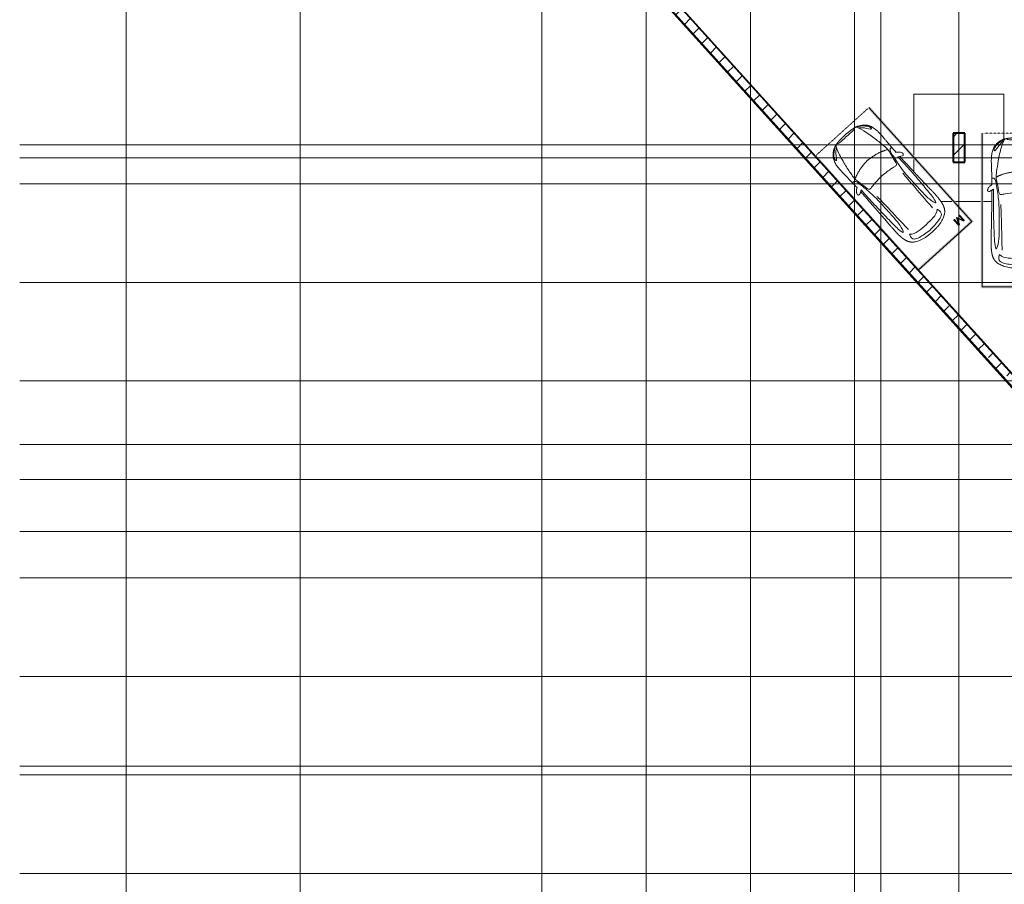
# Model space of a CAD drawing. Header units: millimetres. Extents: x -415896 to 1265883, y -383017 to -57457.
# Tile 17 of 95: x -12237 to 21763, y -335795 to -305944. Entities that reach past the tile are written whole.
import ezdxf

# ---------------------------------------------------------------- set-up
doc = ezdxf.new("R2010")
doc.units = ezdxf.units.MM
for name, pattern in [('Линия сетки', [25, 20, -2.5, 0, -2.5]), ('Невидимые', [5, 3, -2]), ('Штрих_3_3_', [6, 3, -3])]:
    doc.linetypes.add(name, pattern=pattern)
for name, color, linetype, lineweight in [('A-000-M_MASS', 7, 'Continuous', 18), ('A-200-M_WALL', 7, 'Continuous', 18), ('A-200-M_WALL_EXT', 7, 'Continuous', 18), ('A-200-M_WALL_INT', 7, 'Continuous', 18), ('A-200-M_WALL_PAT', 7, 'Continuous', 40), ('C-953-M_PARKING', 7, 'Continuous', 18), ('C-953-MH_PARKING', 7, 'Невидимые', 18), ('S-160-M_FOUND', 7, 'Continuous', 18), ('S-280-M_COLUMN', 7, 'Continuous', 18), ('Z-030-M_GRID', 7, 'Continuous', 9)]:
    doc.layers.add(name, color=color, linetype=linetype, lineweight=lineweight)

# ---------------------------------------------------------------- blocks, each defined once
blk = doc.blocks.new('A_PAR_Parking - M-V47-B2_-11_400_')
at = {"layer": 'C-953-M_PARKING', "true_color": 0xf7f9fb}
blk.add_hatch(color=7, dxfattribs=at).paths.add_polyline_path([(-1248, -2700), (1300, -2700), (1298, 2650), (1200, 2650), (1200, -2600), (-1200, -2600), (-1200, 2650), (-1248, 2650), (-1248, -2698)])
at = {"layer": 'A-000-M_MASS', "color": 253, "true_color": 0xaaaaaa}
for p, q in [((-853, 717), (-993, 639)), ((-906, 687), (-993, 639)), ((853, 717), (993, 639)), ((993, 639), (906, 687))]:
    blk.add_line(p, q, dxfattribs=at)
for centre, start, end in [((-1010, 678), 223.4184, 293.9305), ((1010, 678), 246.0695, 316.5816)]:
    blk.add_arc(centre, 42.2, start, end, dxfattribs=at)
for points, knots in [([(-908, 876), (-908, 976), (-911, 1161), (-920, 1362), (-926, 1508), (-930, 1645), (-930, 1769), (-922, 1880), (-911, 1957), (-894, 2031), (-871, 2100), (-841, 2165), (-809, 2216), (-779, 2254), (-754, 2281), (-727, 2307), (-698, 2332), (-667, 2355), (-636, 2376), (-604, 2395), (-574, 2412), (-545, 2426), (-519, 2438), (-500, 2445), (-485, 2450), (-474, 2453), (-463, 2456), (-452, 2458), (-440, 2461), (-428, 2463), (-414, 2466), (-402, 2468), (-391, 2470), (-383, 2471), (-376, 2473), (-370, 2474), (-363, 2475), (-356, 2476), (-349, 2477), (-343, 2478), (-337, 2479), (-330, 2480), (-324, 2481), (-317, 2481), (-309, 2482), (-301, 2483), (-293, 2484), (-285, 2485), (-276, 2486), (-263, 2487), (-249, 2488), (-235, 2489), (-223, 2490), (-211, 2491), (-199, 2492), (-186, 2493), (-168, 2494), (-148, 2495), (-127, 2496), (-106, 2497), (-77, 2498), (-40, 2500), (-13, 2501), (1, 2501)], [-1, -1, -1, -1, -0.913265, -0.826531, -0.783163, -0.739796, -0.653061, -0.612245, -0.571429, -0.530612, -0.489796, -0.44898, -0.408163, -0.387755, -0.367347, -0.346939, -0.326531, -0.306122, -0.285714, -0.265306, -0.244898, -0.22449, -0.204082, -0.183673, -0.173469, -0.163265, -0.153061, -0.142857, -0.132653, -0.122449, -0.112245, -0.102041, -0.096939, -0.091837, -0.086735, -0.084184, -0.081633, -0.076531, -0.07398, -0.071429, -0.068878, -0.066327, -0.063776, -0.061224, -0.058673, -0.056122, -0.053571, -0.05102, -0.048469, -0.045918, -0.040816, -0.038265, -0.035714, -0.033163, -0.030612, -0.028061, -0.02551, -0.020408, -0.017857, -0.015306, -0.010204, -0.005102, 0, 0, 0, 0]), ([(-480, 2441), (-586, 2392), (-719, 2283), (-847, 2128), (-828, 2057)], [0, 0, 0, 0, 0.53668, 1.024735, 1.024735, 1.024735, 1.024735]), ([(-828, 2057), (-803, 2016), (-728, 2173), (-566, 2339), (-505, 2381)], [0, 0, 0, 0, 0.497572, 1.022643, 1.022643, 1.022643, 1.022643]), ([(-459, 2446), (-508, 2398), (-601, 2147), (-696, 1684), (-744, 1354), (-774, 1106), (-734, 996), (-660, 552), (-618, 522), (-447, 565), (-234, 590), (-2, 602)], [0, 0, 0, 0, 0.884172, 2.058368, 3.212407, 3.977765, 4.871213, 5.547774, 6.288901, 6.772879, 7.454401, 7.454401, 7.454401, 7.454401]), ([(1, 2501), (22, 2500), (51, 2499), (88, 2498), (113, 2497), (137, 2496), (160, 2494), (181, 2493), (201, 2492), (219, 2491), (237, 2489), (253, 2488), (268, 2487), (282, 2485), (295, 2484), (307, 2483), (320, 2481), (330, 2480), (338, 2479), (345, 2478), (350, 2477), (356, 2476), (361, 2475), (366, 2474), (371, 2473), (377, 2472), (385, 2471), (393, 2469), (403, 2467), (416, 2465), (434, 2462), (454, 2458), (476, 2453), (498, 2446), (521, 2437), (555, 2422), (605, 2396), (669, 2355), (730, 2307), (773, 2263), (802, 2225), (823, 2195), (841, 2164), (857, 2132), (871, 2099), (887, 2053), (904, 1994), (915, 1931), (922, 1879), (926, 1839), (928, 1798), (930, 1756), (930, 1720), (931, 1690), (931, 1667), (930, 1645), (930, 1621), (929, 1598), (929, 1566), (927, 1526), (925, 1459), (919, 1336), (911, 1145), (908, 970), (908, 876)], [-1, -1, -1, -1, -0.992347, -0.98852, -0.984694, -0.980867, -0.977041, -0.973214, -0.969388, -0.965561, -0.961735, -0.957908, -0.954082, -0.950255, -0.946429, -0.942602, -0.938776, -0.933673, -0.931122, -0.928571, -0.92602, -0.923469, -0.920918, -0.918367, -0.915816, -0.913265, -0.908163, -0.903061, -0.897959, -0.887755, -0.877551, -0.857143, -0.836735, -0.816327, -0.795918, -0.77551, -0.734694, -0.693878, -0.653061, -0.612245, -0.591837, -0.571429, -0.55102, -0.530612, -0.510204, -0.489796, -0.44898, -0.408163, -0.387755, -0.367347, -0.346939, -0.326531, -0.306122, -0.295918, -0.285714, -0.27551, -0.265306, -0.255102, -0.244898, -0.22449, -0.204082, -0.163265, -0.081633, 0, 0, 0, 0]), ([(459, 2446), (508, 2398), (601, 2147), (696, 1684), (744, 1354), (774, 1106), (734, 996), (660, 552), (618, 522), (447, 565), (234, 590), (2, 602)], [0, 0, 0, 0, 0.884172, 2.058368, 3.212407, 3.977765, 4.871213, 5.547774, 6.288901, 6.772879, 7.454401, 7.454401, 7.454401, 7.454401]), ([(480, 2441), (586, 2392), (719, 2283), (847, 2128), (828, 2057)], [0, 0, 0, 0, 0.53668, 1.024735, 1.024735, 1.024735, 1.024735]), ([(828, 2057), (803, 2016), (728, 2173), (566, 2339), (505, 2381)], [0, 0, 0, 0, 0.497572, 1.022643, 1.022643, 1.022643, 1.022643]), ([(-908, 1106), (-792, 1130), (-753, 859), (-663, 332), (-655, -196), (-661, -684), (-663, -1068), (-764, -1443), (-817, -1157), (-842, -605), (-857, -17), (-857, 454), (-853, 717)], [0, 0, 0, 0, 1.013953, 2.476159, 4.172855, 5.704608, 7.082231, 8.244161, 9.589947, 11.154659, 12.917121, 14.362976, 14.362976, 14.362976, 14.362976]), ([(908, 1106), (792, 1130), (753, 859), (663, 332), (655, -196), (661, -684), (663, -1068), (764, -1443), (817, -1157), (842, -605), (857, -17), (857, 454), (853, 717)], [0, 0, 0, 0, 1.013953, 2.476159, 4.172855, 5.704608, 7.082231, 8.244161, 9.589947, 11.154659, 12.917121, 14.362976, 14.362976, 14.362976, 14.362976]), ([(-1041, 649), (-1044, 652), (-1049, 657), (-1053, 664), (-1055, 669), (-1057, 675), (-1058, 682), (-1058, 688), (-1058, 702), (-1052, 723), (-1036, 756), (-1011, 790), (-985, 818), (-962, 839), (-944, 853), (-926, 866), (-914, 873), (-908, 876)], [-1, -1, -1, -1, -0.941667, -0.9125, -0.883333, -0.854167, -0.825, -0.795833, -0.766667, -0.65, -0.533333, -0.4, -0.266667, -0.2, -0.133333, -0.066667, 0, 0, 0, 0]), ([(0, -2004), (-45, -2004), (-132, -2001), (-252, -1991), (-362, -1974), (-462, -1950), (-551, -1921), (-630, -1886), (-686, -1853), (-726, -1824), (-753, -1802), (-774, -1782), (-789, -1766), (-799, -1753), (-809, -1740), (-819, -1727), (-828, -1714), (-836, -1701), (-844, -1688), (-851, -1674), (-858, -1661), (-864, -1647), (-870, -1634), (-876, -1620), (-881, -1606), (-885, -1592), (-890, -1578), (-894, -1565), (-897, -1551), (-901, -1537), (-904, -1524), (-907, -1510), (-909, -1497), (-912, -1483), (-914, -1470), (-916, -1457), (-918, -1444), (-919, -1432), (-921, -1419), (-923, -1403), (-925, -1383), (-928, -1361), (-930, -1339), (-932, -1318), (-934, -1290), (-936, -1257), (-938, -1218), (-939, -1179), (-940, -1139), (-940, -1097), (-939, -1039), (-938, -958), (-934, -846), (-931, -714), (-926, -559), (-923, -376), (-919, -163), (-915, 82), (-911, 315), (-908, 521), (-907, 631), (-906, 687)], [-1, -1, -1, -1, -0.97619, -0.952381, -0.928571, -0.904762, -0.880952, -0.857143, -0.833333, -0.821429, -0.809524, -0.797619, -0.791667, -0.785714, -0.779762, -0.77381, -0.767857, -0.761905, -0.755952, -0.75, -0.744048, -0.738095, -0.732143, -0.72619, -0.720238, -0.714286, -0.708333, -0.702381, -0.696429, -0.690476, -0.684524, -0.678571, -0.672619, -0.666667, -0.660714, -0.654762, -0.64881, -0.642857, -0.636905, -0.630952, -0.619048, -0.607143, -0.595238, -0.583333, -0.571429, -0.547619, -0.52381, -0.5, -0.47619, -0.452381, -0.428571, -0.380952, -0.333333, -0.285714, -0.238095, -0.190476, -0.142857, -0.095238, -0.047619, -0.02381, 0, 0, 0, 0]), ([(906, 687), (907, 631), (908, 521), (911, 367), (913, 222), (916, 41), (919, -163), (923, -376), (926, -559), (930, -688), (932, -780), (934, -844), (936, -902), (938, -956), (939, -1007), (940, -1053), (940, -1097), (940, -1139), (939, -1179), (938, -1218), (936, -1257), (934, -1290), (932, -1318), (930, -1339), (928, -1361), (925, -1383), (923, -1403), (921, -1419), (919, -1432), (918, -1444), (916, -1457), (914, -1470), (912, -1483), (909, -1497), (907, -1510), (904, -1524), (901, -1537), (897, -1551), (894, -1565), (890, -1578), (885, -1592), (881, -1606), (876, -1620), (870, -1634), (864, -1647), (858, -1661), (851, -1674), (844, -1688), (836, -1701), (828, -1714), (819, -1727), (809, -1740), (799, -1753), (789, -1766), (774, -1782), (753, -1802), (726, -1824), (686, -1853), (607, -1900), (495, -1942), (362, -1974), (252, -1991), (132, -2001), (45, -2004), (0, -2004)], [-1, -1, -1, -1, -0.97619, -0.952381, -0.928571, -0.904762, -0.857143, -0.809524, -0.761905, -0.714286, -0.690476, -0.666667, -0.642857, -0.619048, -0.595238, -0.571429, -0.547619, -0.52381, -0.5, -0.47619, -0.452381, -0.428571, -0.416667, -0.404762, -0.392857, -0.380952, -0.369048, -0.363095, -0.357143, -0.35119, -0.345238, -0.339286, -0.333333, -0.327381, -0.321429, -0.315476, -0.309524, -0.303571, -0.297619, -0.291667, -0.285714, -0.279762, -0.27381, -0.267857, -0.261905, -0.255952, -0.25, -0.244048, -0.238095, -0.232143, -0.22619, -0.220238, -0.214286, -0.208333, -0.202381, -0.190476, -0.178571, -0.166667, -0.142857, -0.095238, -0.071429, -0.047619, -0.02381, 0, 0, 0, 0]), ([(908, 876), (913, 873), (923, 867), (944, 853), (971, 832), (1000, 803), (1026, 771), (1043, 742), (1053, 719), (1057, 703), (1059, 690), (1058, 680), (1056, 673), (1054, 666), (1050, 658), (1045, 652), (1041, 649)], [-1, -1, -1, -1, -0.941667, -0.883333, -0.766667, -0.65, -0.533333, -0.4, -0.333333, -0.266667, -0.2, -0.166667, -0.133333, -0.1, -0.066667, 0, 0, 0, 0]), ([(-643, -1535), (-732, -1765), (-468, -1855), (-203, -1891), (-2, -1902)], [0, 0, 0, 0, 0.867049, 1.684227, 1.684227, 1.684227, 1.684227]), ([(-643, -1535), (-570, -1622), (-349, -1664), (-124, -1672), (-2, -1676)], [0, 0, 0, 0, 0.616728, 1.242165, 1.242165, 1.242165, 1.242165]), ([(643, -1535), (732, -1765), (468, -1855), (203, -1891), (2, -1902)], [0, 0, 0, 0, 0.867049, 1.684227, 1.684227, 1.684227, 1.684227]), ([(643, -1535), (570, -1622), (349, -1664), (124, -1672), (2, -1676)], [0, 0, 0, 0, 0.616728, 1.242165, 1.242165, 1.242165, 1.242165])]:
    blk.add_open_spline(points, degree=3, knots=knots, dxfattribs=at)
for points, degree in [([(-376, 2470), (-425, 2412), (-257, 2425), (-2, 2432)], 3), ([(376, 2470), (425, 2412), (257, 2425), (2, 2432)], 3), ([(-2, 1330), (-478, 1299), (-762, 1135)], 2), ([(2, 1330), (478, 1299), (762, 1135)], 2), ([(-599, 190), (-592, 24), (-575, -588), (-560, -1389)], 3), ([(599, 190), (592, 24), (575, -588), (560, -1389)], 3)]:
    blk.add_open_spline(points, degree=degree, dxfattribs=at)
at = {"layer": 'C-953-M_PARKING', "color": 253, "true_color": 0xaaaaaa}
for p, q in [((-1250, -2650), (-1250, 2650)), ((1250, 2650), (1250, -2650)), ((823, -2198), (822, -2200)), ((822, -2200), (823, -2198)), ((822, -2200), (822, -2434)), ((825, -2196), (823, -2198)), ((823, -2198), (825, -2196)), ((828, -2195), (825, -2196)), ((825, -2196), (828, -2195)), ((834, -2195), (828, -2195)), ((840, -2195), (834, -2195)), ((844, -2196), (840, -2195)), ((840, -2195), (844, -2196)), ((846, -2198), (844, -2196)), ((844, -2196), (846, -2198)), ((846, -2200), (846, -2198)), ((846, -2198), (846, -2200)), ((938, -2199), (846, -2425)), ((846, -2425), (846, -2200)), ((869, -2430), (950, -2232)), ((939, -2197), (938, -2199)), ((938, -2199), (939, -2197)), ((941, -2196), (939, -2197)), ((939, -2197), (941, -2196)), ((944, -2195), (941, -2196)), ((941, -2196), (944, -2195)), ((949, -2195), (944, -2195)), ((944, -2195), (949, -2195)), ((953, -2195), (949, -2195)), ((949, -2195), (953, -2195)), ((950, -2232), (1037, -2429)), ((956, -2196), (953, -2195)), ((953, -2195), (956, -2196)), ((958, -2197), (956, -2196)), ((956, -2196), (958, -2197)), ((960, -2199), (958, -2197)), ((958, -2197), (960, -2199)), ((1059, -2425), (960, -2199)), ((1061, -2196), (1059, -2198)), ((1059, -2198), (1061, -2196)), ((1059, -2198), (1059, -2200)), ((1059, -2200), (1059, -2198)), ((1059, -2200), (1059, -2425)), ((1065, -2195), (1061, -2196)), ((1061, -2196), (1065, -2195)), ((1070, -2195), (1065, -2195)), ((1076, -2195), (1070, -2195)), ((1080, -2196), (1076, -2195)), ((1076, -2195), (1080, -2196)), ((1082, -2198), (1080, -2196)), ((1080, -2196), (1082, -2198)), ((1083, -2200), (1082, -2198)), ((1082, -2198), (1083, -2200)), ((1083, -2434), (1083, -2200)), ((1250, -2650), (-1250, -2650)), ((822, -2434), (826, -2443)), ((826, -2443), (833, -2446)), ((833, -2446), (846, -2446)), ((846, -2446), (855, -2445)), ((855, -2445), (861, -2442)), ((861, -2442), (866, -2437)), ((866, -2437), (869, -2430)), ((1037, -2429), (1041, -2437)), ((1041, -2437), (1046, -2442)), ((1046, -2442), (1051, -2445)), ((1051, -2445), (1058, -2446)), ((1058, -2446), (1072, -2446)), ((1072, -2446), (1075, -2445)), ((1075, -2445), (1072, -2446)), ((1075, -2445), (1079, -2443)), ((1079, -2443), (1075, -2445)), ((1079, -2443), (1082, -2440)), ((1082, -2440), (1079, -2443)), ((1082, -2440), (1083, -2434))]:
    blk.add_line(p, q, dxfattribs=at)
at = {"layer": 'C-953-MH_PARKING', "color": 253, "linetype": 'Штрих_3_3_', "true_color": 0xaaaaaa}
blk.add_line((-1200, 2650), (1200, 2650), dxfattribs=at)
blk = doc.blocks.new('A_PAR_Parking - M-2663509-B2_-11_400_')
at = {"layer": 'C-953-M_PARKING', "true_color": 0xf7f9fb}
blk.add_hatch(color=7, dxfattribs=at).paths.add_polyline_path([(-1300, 2650), (-1300, -2700), (1300, -2700), (1300, 2650), (1200, 2650), (1200, -2600), (-1200, -2600), (-1200, 2650)])
at = {"layer": 'A-000-M_MASS', "color": 253, "true_color": 0xaaaaaa}
for p, q in [((-853, 717), (-993, 639)), ((-906, 687), (-993, 639)), ((853, 717), (993, 639)), ((993, 639), (906, 687))]:
    blk.add_line(p, q, dxfattribs=at)
for centre, start, end in [((-1010, 678), 223.4184, 293.9305), ((1010, 678), 246.0695, 316.5816)]:
    blk.add_arc(centre, 42.2, start, end, dxfattribs=at)
for points, knots in [([(-908, 876), (-908, 976), (-911, 1161), (-920, 1362), (-926, 1508), (-930, 1645), (-930, 1769), (-922, 1880), (-911, 1957), (-894, 2031), (-871, 2100), (-841, 2165), (-809, 2216), (-779, 2254), (-754, 2281), (-727, 2307), (-698, 2332), (-667, 2355), (-636, 2376), (-604, 2395), (-574, 2412), (-545, 2426), (-519, 2438), (-500, 2445), (-485, 2450), (-474, 2453), (-463, 2456), (-452, 2458), (-440, 2461), (-428, 2463), (-414, 2466), (-402, 2468), (-391, 2470), (-383, 2471), (-376, 2473), (-370, 2474), (-363, 2475), (-356, 2476), (-349, 2477), (-343, 2478), (-337, 2479), (-330, 2480), (-324, 2481), (-317, 2481), (-309, 2482), (-301, 2483), (-293, 2484), (-285, 2485), (-276, 2486), (-263, 2487), (-249, 2488), (-235, 2489), (-223, 2490), (-211, 2491), (-199, 2492), (-186, 2493), (-168, 2494), (-148, 2495), (-127, 2496), (-106, 2497), (-77, 2498), (-40, 2500), (-13, 2501), (1, 2501)], [-1, -1, -1, -1, -0.913265, -0.826531, -0.783163, -0.739796, -0.653061, -0.612245, -0.571429, -0.530612, -0.489796, -0.44898, -0.408163, -0.387755, -0.367347, -0.346939, -0.326531, -0.306122, -0.285714, -0.265306, -0.244898, -0.22449, -0.204082, -0.183673, -0.173469, -0.163265, -0.153061, -0.142857, -0.132653, -0.122449, -0.112245, -0.102041, -0.096939, -0.091837, -0.086735, -0.084184, -0.081633, -0.076531, -0.07398, -0.071429, -0.068878, -0.066327, -0.063776, -0.061224, -0.058673, -0.056122, -0.053571, -0.05102, -0.048469, -0.045918, -0.040816, -0.038265, -0.035714, -0.033163, -0.030612, -0.028061, -0.02551, -0.020408, -0.017857, -0.015306, -0.010204, -0.005102, 0, 0, 0, 0]), ([(-480, 2441), (-586, 2392), (-719, 2283), (-847, 2128), (-828, 2057)], [0, 0, 0, 0, 0.53668, 1.024735, 1.024735, 1.024735, 1.024735]), ([(-828, 2057), (-803, 2016), (-728, 2173), (-566, 2339), (-505, 2381)], [0, 0, 0, 0, 0.497572, 1.022643, 1.022643, 1.022643, 1.022643]), ([(-459, 2446), (-508, 2398), (-601, 2147), (-696, 1684), (-744, 1354), (-774, 1106), (-734, 996), (-660, 552), (-618, 522), (-447, 565), (-234, 590), (-2, 602)], [0, 0, 0, 0, 0.884172, 2.058368, 3.212407, 3.977765, 4.871213, 5.547774, 6.288901, 6.772879, 7.454401, 7.454401, 7.454401, 7.454401]), ([(1, 2501), (22, 2500), (51, 2499), (88, 2498), (113, 2497), (137, 2496), (160, 2494), (181, 2493), (201, 2492), (219, 2491), (237, 2489), (253, 2488), (268, 2487), (282, 2485), (295, 2484), (307, 2483), (320, 2481), (330, 2480), (338, 2479), (345, 2478), (350, 2477), (356, 2476), (361, 2475), (366, 2474), (371, 2473), (377, 2472), (385, 2471), (393, 2469), (403, 2467), (416, 2465), (434, 2462), (454, 2458), (476, 2453), (498, 2446), (521, 2437), (555, 2422), (605, 2396), (669, 2355), (730, 2307), (773, 2263), (802, 2225), (823, 2195), (841, 2164), (857, 2132), (871, 2099), (887, 2053), (904, 1994), (915, 1931), (922, 1879), (926, 1839), (928, 1798), (930, 1756), (930, 1720), (931, 1690), (931, 1667), (930, 1645), (930, 1621), (929, 1598), (929, 1566), (927, 1526), (925, 1459), (919, 1336), (911, 1145), (908, 970), (908, 876)], [-1, -1, -1, -1, -0.992347, -0.98852, -0.984694, -0.980867, -0.977041, -0.973214, -0.969388, -0.965561, -0.961735, -0.957908, -0.954082, -0.950255, -0.946429, -0.942602, -0.938776, -0.933673, -0.931122, -0.928571, -0.92602, -0.923469, -0.920918, -0.918367, -0.915816, -0.913265, -0.908163, -0.903061, -0.897959, -0.887755, -0.877551, -0.857143, -0.836735, -0.816327, -0.795918, -0.77551, -0.734694, -0.693878, -0.653061, -0.612245, -0.591837, -0.571429, -0.55102, -0.530612, -0.510204, -0.489796, -0.44898, -0.408163, -0.387755, -0.367347, -0.346939, -0.326531, -0.306122, -0.295918, -0.285714, -0.27551, -0.265306, -0.255102, -0.244898, -0.22449, -0.204082, -0.163265, -0.081633, 0, 0, 0, 0]), ([(459, 2446), (508, 2398), (601, 2147), (696, 1684), (744, 1354), (774, 1106), (734, 996), (660, 552), (618, 522), (447, 565), (234, 590), (2, 602)], [0, 0, 0, 0, 0.884172, 2.058368, 3.212407, 3.977765, 4.871213, 5.547774, 6.288901, 6.772879, 7.454401, 7.454401, 7.454401, 7.454401]), ([(480, 2441), (586, 2392), (719, 2283), (847, 2128), (828, 2057)], [0, 0, 0, 0, 0.53668, 1.024735, 1.024735, 1.024735, 1.024735]), ([(828, 2057), (803, 2016), (728, 2173), (566, 2339), (505, 2381)], [0, 0, 0, 0, 0.497572, 1.022643, 1.022643, 1.022643, 1.022643]), ([(-908, 1106), (-792, 1130), (-753, 859), (-663, 332), (-655, -196), (-661, -684), (-663, -1068), (-764, -1443), (-817, -1157), (-842, -605), (-857, -17), (-857, 454), (-853, 717)], [0, 0, 0, 0, 1.013953, 2.476159, 4.172855, 5.704608, 7.082231, 8.244161, 9.589947, 11.154659, 12.917121, 14.362976, 14.362976, 14.362976, 14.362976]), ([(908, 1106), (792, 1130), (753, 859), (663, 332), (655, -196), (661, -684), (663, -1068), (764, -1443), (817, -1157), (842, -605), (857, -17), (857, 454), (853, 717)], [0, 0, 0, 0, 1.013953, 2.476159, 4.172855, 5.704608, 7.082231, 8.244161, 9.589947, 11.154659, 12.917121, 14.362976, 14.362976, 14.362976, 14.362976]), ([(-1041, 649), (-1044, 652), (-1049, 657), (-1053, 664), (-1055, 669), (-1057, 675), (-1058, 682), (-1058, 688), (-1058, 702), (-1052, 723), (-1036, 756), (-1011, 790), (-985, 818), (-962, 839), (-944, 853), (-926, 866), (-914, 873), (-908, 876)], [-1, -1, -1, -1, -0.941667, -0.9125, -0.883333, -0.854167, -0.825, -0.795833, -0.766667, -0.65, -0.533333, -0.4, -0.266667, -0.2, -0.133333, -0.066667, 0, 0, 0, 0]), ([(0, -2004), (-45, -2004), (-132, -2001), (-252, -1991), (-362, -1974), (-462, -1950), (-551, -1921), (-630, -1886), (-686, -1853), (-726, -1824), (-753, -1802), (-774, -1782), (-789, -1766), (-799, -1753), (-809, -1740), (-819, -1727), (-828, -1714), (-836, -1701), (-844, -1688), (-851, -1674), (-858, -1661), (-864, -1647), (-870, -1634), (-876, -1620), (-881, -1606), (-885, -1592), (-890, -1578), (-894, -1565), (-897, -1551), (-901, -1537), (-904, -1524), (-907, -1510), (-909, -1497), (-912, -1483), (-914, -1470), (-916, -1457), (-918, -1444), (-919, -1432), (-921, -1419), (-923, -1403), (-925, -1383), (-928, -1361), (-930, -1339), (-932, -1318), (-934, -1290), (-936, -1257), (-938, -1218), (-939, -1179), (-940, -1139), (-940, -1097), (-939, -1039), (-938, -958), (-934, -846), (-931, -714), (-926, -559), (-923, -376), (-919, -163), (-915, 82), (-911, 315), (-908, 521), (-907, 631), (-906, 687)], [-1, -1, -1, -1, -0.97619, -0.952381, -0.928571, -0.904762, -0.880952, -0.857143, -0.833333, -0.821429, -0.809524, -0.797619, -0.791667, -0.785714, -0.779762, -0.77381, -0.767857, -0.761905, -0.755952, -0.75, -0.744048, -0.738095, -0.732143, -0.72619, -0.720238, -0.714286, -0.708333, -0.702381, -0.696429, -0.690476, -0.684524, -0.678571, -0.672619, -0.666667, -0.660714, -0.654762, -0.64881, -0.642857, -0.636905, -0.630952, -0.619048, -0.607143, -0.595238, -0.583333, -0.571429, -0.547619, -0.52381, -0.5, -0.47619, -0.452381, -0.428571, -0.380952, -0.333333, -0.285714, -0.238095, -0.190476, -0.142857, -0.095238, -0.047619, -0.02381, 0, 0, 0, 0]), ([(906, 687), (907, 631), (908, 521), (911, 367), (913, 222), (916, 41), (919, -163), (923, -376), (926, -559), (930, -688), (932, -780), (934, -844), (936, -902), (938, -956), (939, -1007), (940, -1053), (940, -1097), (940, -1139), (939, -1179), (938, -1218), (936, -1257), (934, -1290), (932, -1318), (930, -1339), (928, -1361), (925, -1383), (923, -1403), (921, -1419), (919, -1432), (918, -1444), (916, -1457), (914, -1470), (912, -1483), (909, -1497), (907, -1510), (904, -1524), (901, -1537), (897, -1551), (894, -1565), (890, -1578), (885, -1592), (881, -1606), (876, -1620), (870, -1634), (864, -1647), (858, -1661), (851, -1674), (844, -1688), (836, -1701), (828, -1714), (819, -1727), (809, -1740), (799, -1753), (789, -1766), (774, -1782), (753, -1802), (726, -1824), (686, -1853), (607, -1900), (495, -1942), (362, -1974), (252, -1991), (132, -2001), (45, -2004), (0, -2004)], [-1, -1, -1, -1, -0.97619, -0.952381, -0.928571, -0.904762, -0.857143, -0.809524, -0.761905, -0.714286, -0.690476, -0.666667, -0.642857, -0.619048, -0.595238, -0.571429, -0.547619, -0.52381, -0.5, -0.47619, -0.452381, -0.428571, -0.416667, -0.404762, -0.392857, -0.380952, -0.369048, -0.363095, -0.357143, -0.35119, -0.345238, -0.339286, -0.333333, -0.327381, -0.321429, -0.315476, -0.309524, -0.303571, -0.297619, -0.291667, -0.285714, -0.279762, -0.27381, -0.267857, -0.261905, -0.255952, -0.25, -0.244048, -0.238095, -0.232143, -0.22619, -0.220238, -0.214286, -0.208333, -0.202381, -0.190476, -0.178571, -0.166667, -0.142857, -0.095238, -0.071429, -0.047619, -0.02381, 0, 0, 0, 0]), ([(908, 876), (913, 873), (923, 867), (944, 853), (971, 832), (1000, 803), (1026, 771), (1043, 742), (1053, 719), (1057, 703), (1059, 690), (1058, 680), (1056, 673), (1054, 666), (1050, 658), (1045, 652), (1041, 649)], [-1, -1, -1, -1, -0.941667, -0.883333, -0.766667, -0.65, -0.533333, -0.4, -0.333333, -0.266667, -0.2, -0.166667, -0.133333, -0.1, -0.066667, 0, 0, 0, 0]), ([(-643, -1535), (-732, -1765), (-468, -1855), (-203, -1891), (-2, -1902)], [0, 0, 0, 0, 0.867049, 1.684227, 1.684227, 1.684227, 1.684227]), ([(-643, -1535), (-570, -1622), (-349, -1664), (-124, -1672), (-2, -1676)], [0, 0, 0, 0, 0.616728, 1.242165, 1.242165, 1.242165, 1.242165]), ([(643, -1535), (732, -1765), (468, -1855), (203, -1891), (2, -1902)], [0, 0, 0, 0, 0.867049, 1.684227, 1.684227, 1.684227, 1.684227]), ([(643, -1535), (570, -1622), (349, -1664), (124, -1672), (2, -1676)], [0, 0, 0, 0, 0.616728, 1.242165, 1.242165, 1.242165, 1.242165])]:
    blk.add_open_spline(points, degree=3, knots=knots, dxfattribs=at)
for points, degree in [([(-376, 2470), (-425, 2412), (-257, 2425), (-2, 2432)], 3), ([(376, 2470), (425, 2412), (257, 2425), (2, 2432)], 3), ([(-2, 1330), (-478, 1299), (-762, 1135)], 2), ([(2, 1330), (478, 1299), (762, 1135)], 2), ([(-599, 190), (-592, 24), (-575, -588), (-560, -1389)], 3), ([(599, 190), (592, 24), (575, -588), (560, -1389)], 3)]:
    blk.add_open_spline(points, degree=degree, dxfattribs=at)
at = {"layer": 'C-953-M_PARKING', "color": 253, "true_color": 0xaaaaaa}
for p, q in [((-1250, -2650), (-1250, 2650)), ((1250, 2650), (1250, -2650)), ((823, -2198), (822, -2200)), ((822, -2200), (822, -2434)), ((825, -2196), (823, -2198)), ((823, -2198), (825, -2196)), ((828, -2195), (825, -2196)), ((825, -2196), (828, -2195)), ((834, -2195), (828, -2195)), ((840, -2195), (834, -2195)), ((844, -2196), (840, -2195)), ((840, -2195), (844, -2196)), ((846, -2198), (844, -2196)), ((844, -2196), (846, -2198)), ((846, -2200), (846, -2198)), ((938, -2199), (846, -2425)), ((846, -2425), (846, -2200)), ((869, -2430), (950, -2232)), ((939, -2197), (938, -2199)), ((938, -2199), (939, -2197)), ((941, -2196), (939, -2197)), ((939, -2197), (941, -2196)), ((944, -2195), (941, -2196)), ((941, -2196), (944, -2195)), ((949, -2195), (944, -2195)), ((944, -2195), (949, -2195)), ((953, -2195), (949, -2195)), ((949, -2195), (953, -2195)), ((950, -2232), (1037, -2429)), ((956, -2196), (953, -2195)), ((953, -2195), (956, -2196)), ((958, -2197), (956, -2196)), ((956, -2196), (958, -2197)), ((960, -2199), (958, -2197)), ((958, -2197), (960, -2199)), ((1059, -2425), (960, -2199)), ((1061, -2196), (1059, -2198)), ((1059, -2198), (1061, -2196)), ((1059, -2198), (1059, -2200)), ((1059, -2200), (1059, -2425)), ((1065, -2195), (1061, -2196)), ((1061, -2196), (1065, -2195)), ((1070, -2195), (1065, -2195)), ((1076, -2195), (1070, -2195)), ((1080, -2196), (1076, -2195)), ((1076, -2195), (1080, -2196)), ((1082, -2198), (1080, -2196)), ((1080, -2196), (1082, -2198)), ((1083, -2200), (1082, -2198)), ((1082, -2198), (1083, -2200)), ((1083, -2434), (1083, -2200)), ((1250, -2650), (-1250, -2650)), ((822, -2434), (826, -2443)), ((826, -2443), (833, -2446)), ((833, -2446), (846, -2446)), ((846, -2446), (855, -2445)), ((855, -2445), (861, -2442)), ((861, -2442), (866, -2437)), ((866, -2437), (869, -2430)), ((1037, -2429), (1041, -2437)), ((1041, -2437), (1046, -2442)), ((1046, -2442), (1051, -2445)), ((1051, -2445), (1058, -2446)), ((1058, -2446), (1072, -2446)), ((1072, -2446), (1075, -2445)), ((1075, -2445), (1072, -2446)), ((1075, -2445), (1079, -2443)), ((1079, -2443), (1075, -2445)), ((1079, -2443), (1082, -2440)), ((1082, -2440), (1079, -2443)), ((1082, -2440), (1083, -2434))]:
    blk.add_line(p, q, dxfattribs=at)
at = {"layer": 'C-953-MH_PARKING', "color": 253, "linetype": 'Штрих_3_3_', "true_color": 0xaaaaaa}
blk.add_line((-1200, 2650), (1200, 2650), dxfattribs=at)
blk = doc.blocks.new('135_SLK_GD_AR_rvt-1-B2_-11_400_')
at = {"layer": 'A-200-M_WALL_INT', "color": 253, "lineweight": 40, "true_color": 0xaaaaaa}
for p, q in [((15350, 60401), (33741, 40047)), ((33743, 40048), (15352, 60401)), ((28550, 51852), (28548, 51852)), ((28548, 51852), (28548, 50848)), ((28952, 51852), (28550, 51852)), ((28952, 51850), (28952, 51852)), ((28952, 50848), (28952, 51850)), ((28548, 50848), (28550, 50848)), ((28550, 50848), (28950, 50848)), ((28950, 50848), (28952, 50848))]:
    blk.add_line(p, q, dxfattribs=at)
at = {"layer": 'C-953-M_PARKING', "color": 253, "lineweight": 18, "true_color": 0xaaaaaa, "rotation": 42.10000000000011}
blk.add_blockref('A_PAR_Parking - M-V47-B2_-11_400_', (26493, 49934), dxfattribs=at)
at = {"layer": 'C-953-M_PARKING', "color": 253, "lineweight": 18, "true_color": 0xaaaaaa}
blk.add_blockref('A_PAR_Parking - M-2663509-B2_-11_400_', (30800, 49200), dxfattribs=at)
blk = doc.blocks.new('Бетон-Прямоугольная-Колонна - CLM_Подземные этажи_В40-400х1000-V151-B2_-11_400_')
at = {"layer": 'S-280-M_COLUMN', "lineweight": 9, "true_color": 0xaaaaaa}
h = blk.add_hatch(dxfattribs=at)
h.set_pattern_fill('FP_29', color=253, style=0, pattern_type=2)
h.set_pattern_definition([(45, (-28750, -51350), (-628.618, 628.618), []), (45, (-28121.4, -51350), (-628.618, 628.618), [1111.25, -222.25, 6.706, -215.544])])
h.paths.add_polyline_path([(200, -500), (200, 500), (-200, 500), (-200, -500)])
at = {"layer": 'S-280-M_COLUMN', "color": 253, "lineweight": 40, "true_color": 0xaaaaaa}
for p, q in [((200, 500), (-200, 500)), ((-200, 500), (-200, -500)), ((200, -500), (200, 500)), ((-200, -500), (200, -500))]:
    blk.add_line(p, q, dxfattribs=at)
blk = doc.blocks.new('135_SLK_GD_KR_rvt-1-B2_-11_400_')
at = {"layer": 'A-200-M_WALL_PAT', "lineweight": 9, "true_color": 0xaaaaaa}
h = blk.add_hatch(dxfattribs=at)
h.set_pattern_fill('FP_5', color=253, style=0, pattern_type=2)
h.set_pattern_definition([(45, (0, 0), (-628.618, 628.618), []), (45, (628.6, 0), (-628.618, 628.618), [1111.25, -222.25, 6.706, -215.544])])
h.paths.add_polyline_path([(57700, 13084), (57700, 13531), (15667, 60050), (15262, 60050), (57569, 13228)])
at = {"layer": 'A-200-M_WALL', "color": 253, "lineweight": 40, "true_color": 0xaaaaaa}
for p, q in [((15255, 60043), (57693, 13077)), ((15258, 60046), (57696, 13079)), ((15261, 60049), (57699, 13082)), ((15262, 60050), (57700, 13084)), ((57700, 13084), (15262, 60050))]:
    blk.add_line(p, q, dxfattribs=at)
at = {"layer": 'A-200-M_WALL_EXT', "color": 253, "lineweight": 40, "true_color": 0xaaaaaa}
for p, q in [((15248, 60037), (57685, 13070)), ((50599, 21390), (15667, 60050))]:
    blk.add_line(p, q, dxfattribs=at)
at = {"layer": 'S-160-M_FOUND', "color": 253, "true_color": 0xaaaaaa}
for p, q in [((30300, 53200), (27200, 53200)), ((27200, 53200), (27200, 51090)), ((30300, 51644), (30300, 53200)), ((27200, 50941), (27200, 50518)), ((28126, 49500), (28502, 49500)), ((28637, 49500), (29500, 49500)), ((29600, 49500), (29888, 49500))]:
    blk.add_line(p, q, dxfattribs=at)
at = {"layer": 'S-280-M_COLUMN', "color": 253, "lineweight": 18, "true_color": 0xaaaaaa}
blk.add_blockref('Бетон-Прямоугольная-Колонна - CLM_Подземные этажи_В40-400х1000-V151-B2_-11_400_', (28750, 51350), dxfattribs=at)
blk = doc.blocks.new('-2 этаж')
at = {"layer": 'Z-030-M_GRID', "color": 253, "linetype": 'Линия сетки', "true_color": 0xaaaaaa}
for p, q in [((259092.3, -369628.3), (259092.3, -260677.3)), ((265092.3, -369628), (265092.3, -260677)), ((273442.3, -369627.5), (273442.3, -260676.5)), ((277042.3, -369627.2), (277042.3, -260676.3)), ((280642.3, -369627), (280642.3, -260676)), ((284242.3, -369626.8), (284242.3, -260675.8)), ((285142.3, -367088.3), (285142.3, -260677.3)), ((287842.3, -369626.6), (287842.3, -260675.6)), ((412500.8, -298477.3), (255411, -298477.3)), ((415036, -298927.3), (255411, -298927.3)), ((412500.8, -299827.3), (255411.1, -299827.3)), ((415041.1, -303227.3), (255411.3, -303227.3)), ((415041.3, -306627.3), (255411.5, -306627.3)), ((412503.2, -308827.3), (255411.6, -308827.3)), ((415041.5, -310027.3), (255411.7, -310027.3)), ((415041.7, -311827.3), (255411.9, -311827.3)), ((415041.7, -313427.3), (255411.9, -313427.3)), ((415041.9, -316827.3), (255412.1, -316827.3)), ((412503.2, -319927.3), (255412.1, -319927.3)), ((415041.9, -320227.3), (255412.1, -320227.3)), ((415042.1, -323627.3), (255412.3, -323627.3))]:
    blk.add_line(p, q, dxfattribs=at)
at = {"lineweight": 5}
for name in ['135_SLK_GD_KR_rvt-1-B2_-11_400_', '135_SLK_GD_AR_rvt-1-B2_-11_400_']:
    blk.add_blockref(name, (259092.3, -349927.3), dxfattribs=at)

msp = doc.modelspace()

# ---------------------------------------------------------------- block references
at = {"color": 0}
msp.add_blockref('-2 этаж', (-267648, -11789), dxfattribs=at)

doc.saveas('drawing.dxf')
